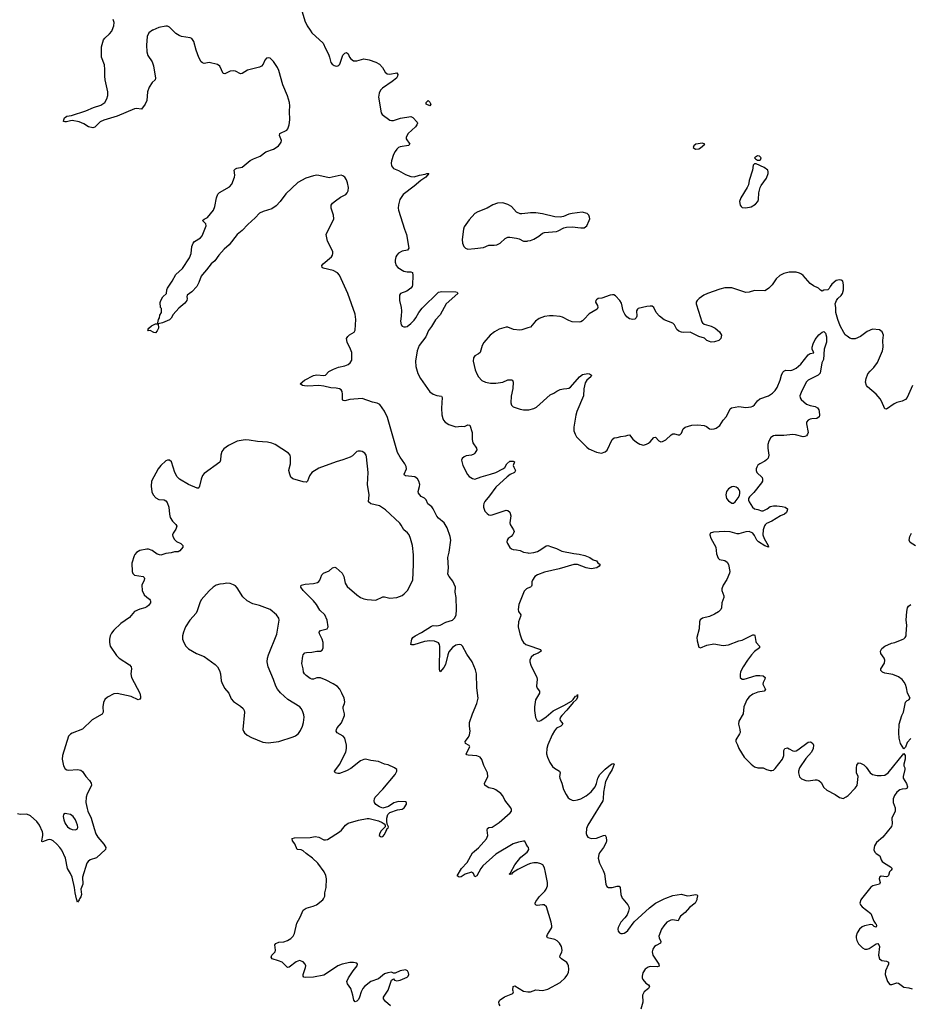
# Model space of a CAD drawing. Header units: inches. Extents: x 1550860 to 1685816, y 509127 to 640511.
# Tile 63 of 91: x 1624146 to 1634405, y 588786 to 600122. Entities that reach past the tile are written whole.
import ezdxf

# ---------------------------------------------------------------- set-up
doc = ezdxf.new("R2010")
doc.units = ezdxf.units.IN
doc.header["$MEASUREMENT"] = 0
for name, color, linetype in [('B6528', 7, 'Continuous'), ('B6529', 7, 'Continuous'), ('B6538', 7, 'Continuous'), ('B6539', 7, 'Continuous'), ('B6620', 7, 'Continuous')]:
    doc.layers.add(name, color=color, linetype=linetype)

msp = doc.modelspace()

# ---------------------------------------------------------------- linework, layer by layer
at = {"layer": 'B6528', "color": 6}
for points, elevation in [([(1624836, 590000), (1624830, 589990), (1624810, 589963), (1624801, 590000)], 600), ([(1628419, 588770), (1628358, 588818), (1628335, 588850), (1628336, 588870), (1628389, 588950), (1628430, 589063), (1628450, 589078), (1628465, 589065), (1628490, 589056), (1628530, 589064), (1628610, 589100), (1628621, 589110), (1628627, 589130), (1628624, 589150), (1628612, 589170), (1628590, 589182), (1628528, 589172), (1628470, 589144), (1628450, 589146), (1628430, 589157), (1628385, 589150), (1628350, 589137), (1628279, 589081), (1628190, 589050), (1628116, 588990), (1628100, 588970), (1628078, 588930), (1628062, 588870), (1628050, 588843), (1628030, 588821), (1628010, 588815), (1627993, 588833), (1627983, 588890), (1627960, 588970), (1627921, 589021), (1627916, 589050), (1627933, 589090), (1627988, 589172), (1628035, 589230), (1628036, 589250), (1628030, 589260), (1627990, 589268), (1627950, 589266), (1627861, 589250), (1627810, 589230), (1627670, 589132), (1627650, 589122), (1627530, 589099), (1627433, 589093), (1627419, 589099), (1627410, 589110), (1627411, 589130), (1627440, 589210), (1627441, 589230), (1627435, 589250), (1627410, 589275), (1627370, 589290), (1627350, 589284), (1627330, 589274), (1627250, 589213), (1627230, 589209), (1627169, 589270), (1627128, 589288), (1627053, 589310), (1627041, 589330), (1627051, 589350), (1627088, 589392), (1627094, 589410), (1627085, 589470), (1627095, 589485), (1627130, 589500), (1627190, 589507), (1627230, 589519), (1627270, 589544), (1627296, 589570), (1627310, 589600), (1627340, 589720), (1627378, 589790), (1627410, 589870), (1627447, 589893), (1627525, 589915), (1627563, 589930), (1627638, 589990), (1627644, 590000)], 600), ([(1629682, 588770), (1629670, 588787), (1629664, 588810), (1629672, 588830), (1629681, 588839), (1629730, 588872), (1629828, 588912), (1629836, 588930), (1629828, 588950), (1629832, 588990), (1629850, 588997), (1629950, 588938), (1630000, 588931)], 500)]:
    msp.add_lwpolyline(points, dxfattribs=dict(at, elevation=elevation))
at = {"layer": 'B6529', "color": 6}
for points, elevation in [([(1625675, 600000), (1625634, 599970), (1625616, 599930), (1625607, 599827), (1625611, 599750), (1625623, 599710), (1625670, 599636), (1625688, 599590), (1625711, 599449), (1625707, 599430), (1625670, 599397), (1625636, 599344), (1625620, 599290), (1625612, 599190), (1625592, 599150), (1625550, 599090), (1625490, 599101), (1625470, 599097), (1625268, 599010), (1625114, 598966), (1625074, 598946), (1625010, 598886), (1624990, 598877), (1624939, 598890), (1624884, 598924), (1624830, 598947), (1624750, 598960), (1624730, 598959), (1624685, 598945), (1624665, 598945), (1624652, 598950), (1624653, 598970), (1624663, 598990), (1624687, 599010), (1624741, 599019), (1624909, 599071), (1624995, 599110), (1625082, 599138), (1625125, 599170), (1625149, 599210), (1625160, 599250), (1625160, 599290), (1625130, 599430), (1625126, 599470), (1625128, 599550), (1625123, 599603), (1625089, 599690), (1625088, 599810), (1625112, 599890), (1625128, 599910), (1625182, 599958), (1625206, 599990), (1625210, 600000)], 500), ([(1630000, 590600), (1629979, 590630), (1629964, 590664), (1629950, 590666), (1629890, 590654), (1629830, 590634), (1629630, 590515), (1629480, 590380), (1629457, 590350), (1629410, 590267), (1629390, 590252), (1629374, 590294), (1629350, 590307), (1629277, 590283), (1629230, 590254), (1629209, 590250), (1629187, 590267), (1629235, 590350), (1629301, 590419), (1629361, 590530), (1629432, 590588), (1629522, 590690), (1629539, 590730), (1629530, 590790), (1629534, 590810), (1629550, 590820), (1629590, 590825), (1629670, 590879), (1629796, 590990), (1629811, 591010), (1629812, 591030), (1629804, 591050), (1629735, 591135), (1629710, 591188), (1629690, 591212), (1629630, 591256), (1629606, 591266), (1629550, 591279), (1629529, 591290), (1629505, 591310), (1629502, 591330), (1629537, 591410), (1629535, 591450), (1629494, 591534), (1629470, 591603), (1629452, 591630), (1629410, 591646), (1629313, 591653), (1629298, 591658), (1629290, 591670), (1629333, 591750), (1629324, 591764), (1629280, 591790), (1629277, 591810), (1629317, 591863), (1629329, 591890), (1629334, 591930), (1629326, 591990), (1629328, 592030), (1629360, 592130), (1629413, 592250), (1629426, 592310), (1629411, 592429), (1629407, 592590), (1629396, 592636), (1629358, 592730), (1629297, 592817), (1629248, 592908), (1629230, 592923), (1629210, 592929), (1629170, 592922), (1629130, 592893), (1629090, 592844), (1629077, 592810), (1629050, 592700), (1629030, 592662), (1628990, 592612), (1628984, 592624), (1628983, 592643), (1628987, 592907), (1628982, 592930), (1628970, 592946), (1628926, 592966), (1628870, 592971), (1628810, 592962), (1628686, 592926), (1628664, 592924), (1628653, 592930), (1628664, 592990), (1628674, 593010), (1628700, 593030), (1628775, 593065), (1628890, 593141), (1628910, 593146), (1628950, 593144), (1628990, 593150), (1629056, 593184), (1629130, 593209), (1629155, 593230), (1629174, 593266), (1629179, 593330), (1629172, 593470), (1629162, 593530), (1629166, 593590), (1629137, 593657), (1629092, 593710), (1629077, 593737), (1629084, 593810), (1629078, 593930), (1629093, 593990), (1629112, 594130), (1629106, 594170), (1629071, 594270), (1629036, 594330), (1628970, 594383), (1628950, 594407), (1628909, 594489), (1628892, 594512), (1628848, 594548), (1628830, 594594), (1628810, 594614), (1628770, 594631), (1628739, 594670), (1628735, 594690), (1628752, 594748), (1628754, 594770), (1628745, 594810), (1628730, 594837), (1628698, 594858), (1628589, 594869), (1628578, 594878), (1628574, 594890), (1628602, 594950), (1628599, 594979), (1628583, 595010), (1628527, 595087), (1628499, 595139), (1628383, 595543), (1628350, 595613), (1628295, 595690), (1628265, 595705), (1628210, 595719), (1628090, 595761), (1627950, 595750), (1627890, 595735), (1627876, 595736), (1627870, 595739), (1627863, 595750), (1627866, 595810), (1627861, 595841), (1627850, 595859), (1627830, 595872), (1627790, 595880), (1627730, 595883), (1627650, 595904), (1627590, 595911), (1627464, 595904), (1627426, 595906), (1627404, 595910), (1627377, 595930), (1627427, 595973), (1627530, 596027), (1627570, 596034), (1627650, 596025), (1627670, 596030), (1627707, 596070), (1627762, 596098), (1627819, 596121), (1627890, 596138), (1627928, 596152), (1627953, 596170), (1627970, 596201), (1627970, 596290), (1627956, 596330), (1627917, 596410), (1627911, 596450), (1627924, 596476), (1627946, 596494), (1627997, 596523), (1628012, 596548), (1628019, 596670), (1628010, 596731), (1627925, 596970), (1627830, 597182), (1627808, 597208), (1627756, 597236), (1627642, 597262), (1627629, 597270), (1627627, 597290), (1627642, 597310), (1627736, 597390), (1627748, 597410), (1627753, 597430), (1627753, 597450), (1627745, 597470), (1627693, 597573), (1627678, 597650), (1627763, 597830), (1627761, 597870), (1627732, 597950), (1627733, 597987), (1627750, 598010), (1627783, 598037), (1627842, 598078), (1627902, 598110), (1627920, 598130), (1627929, 598151), (1627932, 598188), (1627923, 598243), (1627910, 598278), (1627890, 598307), (1627870, 598326), (1627850, 598332), (1627710, 598300), (1627590, 598328), (1627570, 598330), (1627530, 598323), (1627442, 598298), (1627351, 598249), (1627210, 598116), (1627148, 598030), (1627100, 597980), (1627050, 597945), (1626950, 597914), (1626910, 597893), (1626860, 597840), (1626775, 597765), (1626710, 597694), (1626652, 597648), (1626560, 597530), (1626502, 597478), (1626438, 597410), (1626393, 597347), (1626350, 597310), (1626299, 597241), (1626250, 597190), (1626237, 597170), (1626210, 597096), (1626186, 597050), (1626130, 596990), (1626075, 596950), (1626071, 596930), (1626076, 596910), (1626073, 596890), (1626050, 596857), (1625980, 596800), (1625914, 596726), (1625890, 596686), (1625870, 596666), (1625790, 596632), (1625740, 596620), (1625738, 596630), (1625746, 596670), (1625756, 596690), (1625761, 596719), (1625778, 596750), (1625778, 596798), (1625766, 596810), (1625764, 596864), (1625770, 596890), (1625793, 596930), (1625837, 596970), (1625840, 597010), (1625848, 597030), (1625904, 597110), (1625946, 597190), (1626022, 597258), (1626101, 597379), (1626122, 597430), (1626129, 597510), (1626143, 597550), (1626160, 597570), (1626230, 597610), (1626247, 597633), (1626293, 597750), (1626290, 597771), (1626251, 597810), (1626270, 597827), (1626310, 597845), (1626378, 597930), (1626395, 597970), (1626412, 598070), (1626427, 598113), (1626447, 598133), (1626561, 598199), (1626590, 598230), (1626622, 598310), (1626625, 598330), (1626617, 598390), (1626630, 598405), (1626647, 598413), (1626710, 598424), (1626801, 598499), (1626841, 598519), (1626917, 598550), (1626980, 598600), (1627070, 598631), (1627090, 598642), (1627126, 598670), (1627144, 598690), (1627156, 598710), (1627160, 598730), (1627140, 598790), (1627144, 598810), (1627222, 598850), (1627234, 598866), (1627250, 598910), (1627259, 598970), (1627253, 599070), (1627257, 599130), (1627254, 599170), (1627230, 599244), (1627177, 599370), (1627130, 599537), (1627117, 599570), (1627070, 599641), (1627030, 599677), (1627010, 599683), (1626990, 599678), (1626970, 599655), (1626949, 599611), (1626930, 599586), (1626910, 599577), (1626770, 599541), (1626710, 599503), (1626690, 599500), (1626630, 599530), (1626610, 599533), (1626570, 599529), (1626510, 599498), (1626490, 599504), (1626450, 599585), (1626426, 599606), (1626330, 599627), (1626270, 599618), (1626250, 599624), (1626237, 599637), (1626210, 599685), (1626178, 599770), (1626152, 599870), (1626130, 599904), (1626110, 599914), (1626010, 599930), (1625981, 599941), (1625944, 599964), (1625907, 600000)], 500), ([(1627493, 600000), (1627513, 599970), (1627643, 599850), (1627668, 599790), (1627703, 599723), (1627716, 599690), (1627730, 599630), (1627744, 599610), (1627770, 599593), (1627790, 599587), (1627810, 599589), (1627822, 599598), (1627832, 599610), (1627868, 599712), (1627890, 599736), (1627910, 599744), (1627928, 599728), (1627945, 599690), (1627961, 599670), (1627990, 599648), (1628030, 599649), (1628110, 599671), (1628170, 599659), (1628250, 599633), (1628289, 599609), (1628325, 599570), (1628357, 599517), (1628378, 599498), (1628410, 599495), (1628490, 599510), (1628502, 599490), (1628499, 599470), (1628485, 599450), (1628437, 599410), (1628326, 599334), (1628304, 599310), (1628285, 599275), (1628280, 599230), (1628309, 599049), (1628321, 599030), (1628410, 598966), (1628430, 598961), (1628450, 598963), (1628532, 598988), (1628650, 599006), (1628676, 598996), (1628723, 598943), (1628727, 598930), (1628721, 598910), (1628705, 598890), (1628619, 598810), (1628598, 598770), (1628599, 598750), (1628640, 598690), (1628636, 598684), (1628625, 598675), (1628530, 598659), (1628510, 598650), (1628490, 598633), (1628470, 598606), (1628453, 598570), (1628430, 598497), (1628426, 598470), (1628430, 598440), (1628450, 598409), (1628510, 598384), (1628590, 598339), (1628650, 598316), (1628690, 598314), (1628750, 598333), (1628817, 598343), (1628834, 598350), (1628858, 598350), (1628826, 598310), (1628768, 598272), (1628690, 598206), (1628564, 598110), (1628526, 598050), (1628509, 597990), (1628506, 597950), (1628510, 597930), (1628577, 597710), (1628602, 597650), (1628629, 597491), (1628612, 597468), (1628550, 597455), (1628510, 597434), (1628490, 597411), (1628479, 597390), (1628470, 597353), (1628470, 597330), (1628483, 597290), (1628500, 597270), (1628570, 597225), (1628610, 597219), (1628650, 597219), (1628670, 597210), (1628676, 597176), (1628671, 597070), (1628666, 597050), (1628653, 597030), (1628605, 596995), (1628531, 596970), (1628521, 596950), (1628520, 596890), (1628539, 596810), (1628543, 596770), (1628541, 596710), (1628532, 596650), (1628540, 596610), (1628553, 596593), (1628570, 596587), (1628590, 596586), (1628610, 596591), (1628650, 596624), (1628690, 596663), (1628710, 596689), (1628742, 596750), (1628781, 596799), (1628970, 596986), (1629007, 596993), (1629170, 596990), (1629184, 596984), (1629192, 596970), (1629057, 596850), (1628990, 596725), (1628935, 596665), (1628890, 596590), (1628856, 596544), (1628823, 596470), (1628746, 596370), (1628725, 596310), (1628705, 596190), (1628709, 596130), (1628732, 596050), (1628761, 595990), (1628870, 595839), (1628910, 595810), (1628950, 595795), (1629006, 595786), (1629014, 595774), (1629005, 595650), (1629009, 595571), (1629019, 595530), (1629029, 595510), (1629046, 595490), (1629090, 595462), (1629170, 595435), (1629230, 595443), (1629270, 595440), (1629310, 595456), (1629333, 595453), (1629358, 595370), (1629359, 595290), (1629366, 595250), (1629408, 595190), (1629412, 595170), (1629390, 595130), (1629379, 595121), (1629351, 595109), (1629290, 595099), (1629266, 595090), (1629242, 595070), (1629235, 595050), (1629250, 594989), (1629305, 594885), (1629322, 594862), (1629360, 594840), (1629390, 594832), (1629460, 594860), (1629570, 594888), (1629632, 594910), (1629713, 594950), (1629733, 594967), (1629756, 595010), (1629790, 595038), (1629830, 595041), (1629844, 595030), (1629832, 594990), (1629837, 594970), (1629859, 594930), (1629844, 594910), (1629796, 594884), (1629762, 594858), (1629630, 594741), (1629559, 594641), (1629504, 594576), (1629492, 594550), (1629488, 594530), (1629489, 594509), (1629505, 594465), (1629530, 594435), (1629550, 594422), (1629570, 594419), (1629590, 594422), (1629750, 594474), (1629770, 594472), (1629791, 594451), (1629805, 594410), (1629791, 594331), (1629794, 594310), (1629836, 594250), (1629841, 594230), (1629836, 594210), (1629827, 594193), (1629808, 594172), (1629772, 594148), (1629760, 594130), (1629759, 594110), (1629764, 594090), (1629790, 594047), (1629810, 594031), (1629830, 594024), (1629870, 594020), (1629910, 594009), (1629951, 593990), (1630000, 593982)], 500), ([(1630000, 597895), (1629930, 597885), (1629910, 597887), (1629870, 597905), (1629811, 597970), (1629770, 597995), (1629710, 598013), (1629650, 598008), (1629596, 597990), (1629529, 597951), (1629425, 597910), (1629390, 597890), (1629323, 597817), (1629264, 597736), (1629257, 597710), (1629242, 597590), (1629246, 597550), (1629263, 597510), (1629282, 597490), (1629310, 597481), (1629390, 597488), (1629490, 597500), (1629550, 597526), (1629610, 597525), (1629641, 597530), (1629681, 597550), (1629739, 597601), (1629770, 597617), (1629790, 597618), (1629870, 597607), (1629899, 597599), (1629950, 597573), (1629992, 597572), (1630000, 597574)], 600), ([(1630000, 596574), (1629930, 596552), (1629909, 596549), (1629835, 596555), (1629770, 596580), (1629750, 596581), (1629670, 596558), (1629616, 596530), (1629564, 596490), (1629493, 596407), (1629473, 596370), (1629451, 596289), (1629430, 596273), (1629389, 596251), (1629375, 596230), (1629370, 596190), (1629393, 596090), (1629410, 596043), (1629431, 596010), (1629470, 595968), (1629510, 595947), (1629570, 595936), (1629630, 595937), (1629710, 595950), (1629770, 595974), (1629810, 595976), (1629822, 595970), (1629831, 595950), (1629826, 595874), (1629809, 595789), (1629802, 595710), (1629810, 595684), (1629830, 595666), (1629910, 595639), (1629950, 595631), (1630000, 595632)], 600), ([(1627644, 590000), (1627660, 590030), (1627662, 590070), (1627676, 590130), (1627679, 590230), (1627672, 590270), (1627652, 590310), (1627581, 590410), (1627520, 590470), (1627444, 590524), (1627410, 590553), (1627390, 590563), (1627344, 590570), (1627314, 590634), (1627289, 590670), (1627286, 590694), (1627310, 590701), (1627490, 590705), (1627550, 590719), (1627590, 590711), (1627650, 590681), (1627670, 590680), (1627690, 590685), (1627830, 590771), (1627851, 590790), (1627899, 590850), (1627929, 590871), (1628050, 590906), (1628150, 590925), (1628170, 590925), (1628280, 590900), (1628321, 590881), (1628344, 590864), (1628354, 590850), (1628354, 590830), (1628310, 590782), (1628291, 590750), (1628287, 590730), (1628310, 590715), (1628330, 590719), (1628350, 590741), (1628363, 590777), (1628375, 590795), (1628375, 590805), (1628390, 590814), (1628395, 590830), (1628380, 590860), (1628374, 590894), (1628376, 590930), (1628387, 590973), (1628410, 590996), (1628496, 591024), (1628550, 591034), (1628574, 591050), (1628600, 591090), (1628601, 591110), (1628590, 591117), (1628510, 591120), (1628456, 591104), (1628396, 591064), (1628330, 591045), (1628290, 591059), (1628248, 591088), (1628233, 591110), (1628229, 591129), (1628232, 591150), (1628242, 591170), (1628330, 591262), (1628471, 591430), (1628490, 591470), (1628490, 591490), (1628465, 591510), (1628390, 591542), (1628350, 591552), (1628280, 591580), (1628192, 591592), (1628130, 591607), (1628110, 591605), (1628070, 591588), (1627959, 591501), (1627910, 591475), (1627830, 591445), (1627810, 591443), (1627780, 591450), (1627771, 591470), (1627834, 591550), (1627859, 591610), (1627902, 591690), (1627912, 591730), (1627909, 591770), (1627890, 591850), (1627872, 591872), (1627804, 591910), (1627792, 591930), (1627795, 591950), (1627804, 591970), (1627852, 592028), (1627888, 592110), (1627889, 592130), (1627872, 592190), (1627873, 592210), (1627889, 592250), (1627891, 592269), (1627884, 592310), (1627858, 592370), (1627833, 592413), (1627805, 592445), (1627757, 592477), (1627678, 592518), (1627610, 592544), (1627570, 592545), (1627530, 592529), (1627510, 592528), (1627490, 592536), (1627446, 592570), (1627427, 592590), (1627417, 592610), (1627413, 592650), (1627396, 592710), (1627406, 592794), (1627412, 592810), (1627429, 592831), (1627450, 592838), (1627510, 592839), (1627570, 592851), (1627610, 592850), (1627630, 592862), (1627641, 592890), (1627642, 592950), (1627632, 592990), (1627601, 593050), (1627595, 593070), (1627610, 593090), (1627687, 593110), (1627698, 593130), (1627686, 593210), (1627660, 593270), (1627604, 593324), (1627563, 593390), (1627532, 593430), (1627411, 593550), (1627386, 593590), (1627390, 593610), (1627436, 593624), (1627530, 593631), (1627576, 593644), (1627590, 593653), (1627604, 593670), (1627627, 593730), (1627645, 593750), (1627710, 593778), (1627750, 593810), (1627777, 593817), (1627790, 593813), (1627862, 593750), (1627880, 593710), (1627895, 593635), (1627918, 593598), (1628030, 593500), (1628070, 593471), (1628110, 593453), (1628150, 593445), (1628250, 593438), (1628330, 593476), (1628350, 593478), (1628410, 593462), (1628490, 593471), (1628550, 593493), (1628576, 593510), (1628615, 593550), (1628675, 593670), (1628683, 593850), (1628682, 593962), (1628670, 594070), (1628649, 594149), (1628631, 594190), (1628614, 594214), (1628570, 594250), (1628542, 594302), (1628525, 594325), (1628360, 594480), (1628290, 594525), (1628189, 594549), (1628165, 594570), (1628170, 594650), (1628153, 594770), (1628159, 594910), (1628142, 595090), (1628136, 595110), (1628121, 595130), (1628090, 595151), (1628070, 595156), (1628046, 595154), (1628030, 595149), (1627979, 595101), (1627954, 595086), (1627870, 595053), (1627790, 595033), (1627590, 594957), (1627510, 594909), (1627483, 594870), (1627463, 594810), (1627450, 594797), (1627444, 594796), (1627410, 594801), (1627294, 594834), (1627270, 594854), (1627256, 594890), (1627248, 594930), (1627250, 594950), (1627266, 595010), (1627267, 595087), (1627260, 595110), (1627244, 595130), (1627090, 595232), (1627050, 595248), (1626999, 595259), (1626885, 595265), (1626790, 595282), (1626743, 595283), (1626650, 595269), (1626550, 595220), (1626499, 595181), (1626476, 595150), (1626463, 595110), (1626460, 595050), (1626451, 595029), (1626270, 594899), (1626250, 594874), (1626235, 594830), (1626219, 594750), (1626210, 594732), (1626204, 594730), (1626190, 594728), (1626089, 594769), (1625986, 594830), (1625960, 594860), (1625933, 594910), (1625895, 595030), (1625870, 595050), (1625850, 595051), (1625830, 595042), (1625770, 594991), (1625741, 594950), (1625666, 594810), (1625660, 594750), (1625667, 594687), (1625682, 594650), (1625716, 594616), (1625750, 594599), (1625810, 594594), (1625830, 594584), (1625845, 594565), (1625864, 594510), (1625872, 594430), (1625881, 594390), (1625906, 594350), (1625946, 594310), (1625955, 594290), (1625945, 594255), (1625914, 594210), (1625908, 594190), (1625910, 594170), (1625930, 594136), (1625953, 594113), (1626003, 594090), (1626025, 594070), (1626026, 594050), (1625990, 594008), (1625970, 593996), (1625930, 593997), (1625890, 593984), (1625830, 593975), (1625770, 593957), (1625730, 593970), (1625670, 594012), (1625630, 594026), (1625610, 594026), (1625530, 594009), (1625493, 593987), (1625474, 593966), (1625464, 593950), (1625436, 593864), (1625440, 593770), (1625450, 593746), (1625470, 593727), (1625568, 593710), (1625579, 593699), (1625584, 593690), (1625579, 593670), (1625553, 593610), (1625556, 593550), (1625581, 593501), (1625610, 593472), (1625641, 593450), (1625650, 593438), (1625654, 593430), (1625651, 593410), (1625630, 593379), (1625610, 593361), (1625589, 593351), (1625530, 593337), (1625470, 593310), (1625410, 593239), (1625310, 593170), (1625230, 593094), (1625202, 593058), (1625188, 593030), (1625179, 592990), (1625179, 592950), (1625188, 592910), (1625261, 592801), (1625290, 592770), (1625410, 592693), (1625430, 592670), (1625433, 592650), (1625427, 592590), (1625434, 592550), (1625528, 592370), (1625538, 592330), (1625537, 592310), (1625530, 592299), (1625510, 592293), (1625429, 592329), (1625270, 592365), (1625230, 592362), (1625156, 592324), (1625126, 592294), (1625110, 592261), (1625102, 592210), (1625108, 592150), (1625094, 592126), (1624980, 592060), (1624870, 591955), (1624750, 591908), (1624730, 591896), (1624710, 591873), (1624638, 591650), (1624636, 591610), (1624642, 591570), (1624652, 591530), (1624670, 591498), (1624690, 591484), (1624710, 591481), (1624812, 591488), (1624850, 591483), (1624870, 591467), (1624907, 591410), (1624950, 591364), (1624970, 591332), (1624972, 591310), (1624967, 591290), (1624924, 591210), (1624913, 591170), (1624909, 591110), (1624922, 591042), (1624930, 591010), (1624971, 590931), (1625002, 590810), (1625023, 590750), (1625047, 590710), (1625116, 590630), (1625139, 590590), (1625133, 590567), (1625030, 590472), (1624959, 590450), (1624933, 590430), (1624920, 590410), (1624870, 590250), (1624874, 590170), (1624852, 590110), (1624856, 590050), (1624850, 590024), (1624836, 590000)], 600), ([(1630000, 593576), (1629985, 593570), (1629957, 593543), (1629895, 593390), (1629887, 593330), (1629893, 593310), (1629917, 593270), (1629916, 593250), (1629891, 593190), (1629887, 593130), (1629906, 593050), (1629930, 592984), (1629951, 592951), (1629975, 592930), (1630000, 592921)], 500), ([(1624801, 590000), (1624784, 590070), (1624776, 590130), (1624750, 590248), (1624732, 590292), (1624697, 590350), (1624672, 590470), (1624630, 590562), (1624610, 590590), (1624573, 590630), (1624530, 590669), (1624510, 590680), (1624490, 590684), (1624470, 590680), (1624410, 590655), (1624402, 590662), (1624399, 590670), (1624412, 590728), (1624412, 590752), (1624408, 590770), (1624373, 590850), (1624345, 590890), (1624270, 590956), (1624230, 590975), (1624150, 590973), (1624119, 590979)], 600), ([(1630000, 590395), (1629990, 590392), (1629883, 590337), (1629822, 590298), (1629810, 590285), (1629795, 590285), (1629790, 590275), (1629788, 590290), (1629799, 590301), (1629849, 590390), (1629919, 590481), (1629990, 590539), (1630000, 590549)], 500)]:
    msp.add_lwpolyline(points, dxfattribs=dict(at, elevation=elevation))
for points, elevation in [([(1628870, 599129), (1628830, 599150), (1628828, 599170), (1628850, 599190), (1628870, 599171), (1628882, 599150)], 500), ([(1625710, 596517), (1625690, 596521), (1625650, 596542), (1625630, 596538), (1625622, 596550), (1625635, 596570), (1625664, 596596), (1625710, 596621), (1625730, 596622), (1625740, 596620), (1625744, 596570), (1625730, 596539)], 500), ([(1626533, 593633), (1626494, 593626), (1626450, 593625), (1626410, 593613), (1626375, 593590), (1626330, 593547), (1626238, 593442), (1626220, 593410), (1626190, 593316), (1626177, 593290), (1626105, 593210), (1626056, 593130), (1626032, 593070), (1626022, 593030), (1626022, 592990), (1626035, 592950), (1626058, 592910), (1626090, 592878), (1626183, 592823), (1626270, 592789), (1626398, 592698), (1626426, 592670), (1626447, 592630), (1626459, 592590), (1626466, 592510), (1626473, 592490), (1626507, 592427), (1626554, 592370), (1626583, 592303), (1626610, 592272), (1626690, 592218), (1626721, 592190), (1626732, 592170), (1626734, 592150), (1626717, 591950), (1626723, 591930), (1626736, 591910), (1626766, 591886), (1626817, 591857), (1626945, 591805), (1627010, 591798), (1627130, 591810), (1627296, 591864), (1627322, 591878), (1627356, 591904), (1627382, 591938), (1627405, 591990), (1627415, 592030), (1627422, 592090), (1627418, 592118), (1627404, 592164), (1627390, 592190), (1627374, 592210), (1627236, 592296), (1627152, 592372), (1627114, 592414), (1627095, 592450), (1627070, 592524), (1627007, 592670), (1626996, 592730), (1627000, 592770), (1627012, 592810), (1627109, 593049), (1627133, 593210), (1627130, 593232), (1627106, 593270), (1627031, 593331), (1626910, 593377), (1626830, 593398), (1626768, 593430), (1626716, 593476), (1626650, 593582), (1626630, 593604), (1626610, 593616), (1626570, 593631)], 700), ([(1624670, 590982), (1624650, 590973), (1624645, 590950), (1624653, 590910), (1624670, 590868), (1624697, 590830), (1624722, 590810), (1624750, 590799), (1624790, 590796), (1624810, 590807), (1624814, 590826), (1624811, 590850), (1624790, 590910), (1624761, 590950), (1624730, 590970), (1624690, 590980)], 600)]:
    msp.add_lwpolyline(points, close=True, dxfattribs=dict(at, elevation=elevation))
at = {"layer": 'B6538', "color": 6}
for points, elevation in [([(1630000, 588931), (1630010, 588930), (1630030, 588931), (1630090, 588951), (1630170, 588947), (1630230, 588959), (1630370, 589036), (1630428, 589090), (1630450, 589119), (1630466, 589154), (1630472, 589190), (1630469, 589229), (1630461, 589250), (1630447, 589267), (1630386, 589310), (1630369, 589330), (1630370, 589350), (1630392, 589388), (1630395, 589410), (1630386, 589450), (1630364, 589490), (1630336, 589516), (1630310, 589532), (1630224, 589550), (1630220, 589570), (1630227, 589590), (1630266, 589650), (1630275, 589670), (1630277, 589690), (1630269, 589730), (1630213, 589910), (1630186, 589930), (1630170, 589932), (1630105, 589925), (1630086, 589930), (1630083, 589950), (1630091, 589970), (1630114, 590000)], 500), ([(1631095, 590000), (1631151, 589930), (1631162, 589910), (1631165, 589890), (1631160, 589860), (1631142, 589818), (1631118, 589782), (1631070, 589730), (1631040, 589670), (1631036, 589650), (1631040, 589630), (1631054, 589610), (1631070, 589602), (1631090, 589601), (1631110, 589605), (1631130, 589615), (1631150, 589634), (1631225, 589735), (1631402, 589898), (1631470, 589952), (1631569, 590000)], 500), ([(1631947, 590000), (1631945, 589990), (1631927, 589950), (1631860, 589900), (1631810, 589844), (1631759, 589801), (1631750, 589790), (1631732, 589748), (1631670, 589757), (1631647, 589753), (1631601, 589730), (1631564, 589690), (1631539, 589650), (1631509, 589570), (1631513, 589550), (1631532, 589510), (1631529, 589490), (1631476, 589464), (1631457, 589450), (1631440, 589420), (1631433, 589390), (1631440, 589350), (1631508, 589250), (1631514, 589226), (1631490, 589216), (1631410, 589220), (1631386, 589214), (1631350, 589190), (1631325, 589150), (1631315, 589110), (1631316, 589090), (1631324, 589070), (1631357, 589030), (1631389, 589009), (1631400, 588990), (1631391, 588970), (1631338, 588930), (1631320, 588890), (1631323, 588810), (1631300, 588730)], 500), ([(1633843, 590000), (1633835, 589990), (1633824, 589950), (1633832, 589930), (1633850, 589910), (1633952, 589832), (1633984, 589744), (1633999, 589719), (1634010, 589710), (1634017, 589690), (1634010, 589676), (1633990, 589683), (1633970, 589702), (1633950, 589705), (1633878, 589690), (1633850, 589677), (1633818, 589650), (1633792, 589610), (1633781, 589570), (1633782, 589550), (1633790, 589520), (1633810, 589483), (1633856, 589436), (1633882, 589422), (1633910, 589421), (1633930, 589428), (1634010, 589481), (1634030, 589485), (1634044, 589470), (1634050, 589450), (1634039, 589350), (1634051, 589311), (1634078, 589290), (1634130, 589281), (1634152, 589270), (1634153, 589250), (1634120, 589170), (1634115, 589130), (1634141, 589050), (1634170, 589015), (1634193, 589013), (1634250, 589033), (1634270, 589028), (1634330, 588982), (1634390, 588976), (1634425, 588965)], 600)]:
    msp.add_lwpolyline(points, dxfattribs=dict(at, elevation=elevation))
at = {"layer": 'B6539', "color": 6, "elevation": 600}
for points in [[(1632010, 598699), (1631934, 598690), (1631912, 598670), (1631905, 598650), (1631931, 598631), (1631970, 598636), (1631990, 598647), (1632038, 598690)], [(1632645, 598555), (1632620, 598540), (1632612, 598530), (1632620, 598520), (1632645, 598505), (1632670, 598506), (1632678, 598510), (1632688, 598530), (1632666, 598550)], [(1632610, 598462), (1632595, 598445), (1632588, 598390), (1632548, 598270), (1632540, 598220), (1632527, 598190), (1632452, 598070), (1632438, 598030), (1632446, 597986), (1632455, 597970), (1632470, 597959), (1632510, 597955), (1632570, 597969), (1632623, 597997), (1632649, 598030), (1632658, 598050), (1632662, 598130), (1632676, 598190), (1632687, 598213), (1632750, 598299), (1632769, 598350), (1632769, 598370), (1632763, 598390), (1632720, 598420), (1632630, 598461)], [(1632370, 594747), (1632350, 594745), (1632310, 594720), (1632288, 594690), (1632279, 594650), (1632288, 594610), (1632310, 594581), (1632350, 594557), (1632370, 594557), (1632387, 594570), (1632423, 594617), (1632436, 594644), (1632442, 594670), (1632441, 594690), (1632434, 594710), (1632423, 594723), (1632399, 594739)]]:
    msp.add_lwpolyline(points, close=True, dxfattribs=at)
at = {"layer": 'B6539', "color": 6}
for points, elevation in [([(1630000, 597574), (1630030, 597579), (1630070, 597596), (1630125, 597630), (1630170, 597665), (1630190, 597673), (1630330, 597684), (1630350, 597690), (1630415, 597725), (1630446, 597734), (1630510, 597738), (1630610, 597724), (1630650, 597727), (1630677, 597750), (1630707, 597810), (1630712, 597830), (1630709, 597850), (1630701, 597870), (1630682, 597890), (1630624, 597904), (1630510, 597892), (1630470, 597882), (1630410, 597855), (1630372, 597848), (1630310, 597853), (1630170, 597887), (1630090, 597899), (1630030, 597900), (1630000, 597895)], 600), ([(1634430, 595911), (1634367, 595773), (1634350, 595750), (1634311, 595730), (1634250, 595714), (1634219, 595701), (1634130, 595637), (1634110, 595641), (1634075, 595730), (1634057, 595757), (1634010, 595812), (1633913, 595893), (1633901, 595910), (1633890, 595950), (1633897, 595990), (1633917, 596043), (1633943, 596077), (1633984, 596116), (1634026, 596174), (1634086, 596310), (1634094, 596350), (1634088, 596430), (1634095, 596490), (1634079, 596530), (1634050, 596552), (1633970, 596558), (1633910, 596532), (1633830, 596475), (1633770, 596449), (1633750, 596446), (1633730, 596449), (1633710, 596456), (1633677, 596477), (1633655, 596495), (1633639, 596519), (1633598, 596598), (1633569, 596670), (1633549, 596750), (1633547, 596810), (1633539, 596850), (1633554, 596890), (1633569, 596911), (1633610, 596947), (1633625, 596970), (1633634, 597010), (1633635, 597070), (1633626, 597110), (1633610, 597122), (1633590, 597127), (1633550, 597121), (1633503, 597077), (1633482, 597050), (1633470, 597026), (1633454, 597010), (1633410, 597008), (1633390, 596998), (1633370, 597008), (1633348, 597030), (1633290, 597057), (1633250, 597085), (1633170, 597176), (1633151, 597191), (1633130, 597204), (1633090, 597215), (1633010, 597215), (1632950, 597199), (1632904, 597176), (1632861, 597139), (1632812, 597070), (1632776, 597030), (1632750, 597010), (1632730, 597002), (1632610, 597004), (1632550, 596986), (1632510, 596982), (1632350, 597036), (1632270, 597034), (1632210, 597021), (1632070, 596970), (1632026, 596950), (1631972, 596910), (1631950, 596889), (1631940, 596870), (1631937, 596850), (1631967, 596767), (1632003, 596643), (1632011, 596631), (1632030, 596617), (1632110, 596594), (1632156, 596570), (1632207, 596530), (1632231, 596490), (1632221, 596450), (1632201, 596430), (1632150, 596412), (1632110, 596410), (1632090, 596415), (1632063, 596430), (1632034, 596454), (1631970, 596473), (1631870, 596523), (1631790, 596521), (1631770, 596524), (1631737, 596537), (1631716, 596556), (1631690, 596610), (1631670, 596627), (1631570, 596668), (1631516, 596710), (1631478, 596750), (1631450, 596810), (1631430, 596822), (1631410, 596825), (1631370, 596821), (1631270, 596796), (1631262, 596790), (1631252, 596770), (1631256, 596710), (1631248, 596690), (1631230, 596674), (1631210, 596670), (1631170, 596677), (1631139, 596699), (1631115, 596730), (1631099, 596770), (1631077, 596857), (1631060, 596890), (1631010, 596942), (1630990, 596953), (1630974, 596954), (1630946, 596950), (1630850, 596916), (1630810, 596910), (1630790, 596898), (1630782, 596890), (1630779, 596870), (1630802, 596830), (1630804, 596810), (1630797, 596790), (1630705, 596735), (1630650, 596674), (1630630, 596655), (1630610, 596644), (1630590, 596640), (1630510, 596645), (1630470, 596658), (1630397, 596697), (1630370, 596705), (1630290, 596713), (1630248, 596712), (1630190, 596704), (1630130, 596682), (1630086, 596650), (1630030, 596583), (1630000, 596574)], 600), ([(1630000, 595632), (1630010, 595632), (1630070, 595645), (1630098, 595662), (1630258, 595802), (1630299, 595821), (1630334, 595846), (1630370, 595865), (1630410, 595873), (1630450, 595875), (1630470, 595880), (1630490, 595892), (1630595, 596010), (1630630, 596037), (1630690, 596047), (1630710, 596044), (1630731, 596031), (1630724, 596010), (1630678, 595970), (1630660, 595940), (1630646, 595870), (1630641, 595790), (1630565, 595610), (1630554, 595570), (1630531, 595430), (1630531, 595390), (1630543, 595350), (1630561, 595321), (1630680, 595200), (1630703, 595183), (1630790, 595141), (1630848, 595132), (1630890, 595145), (1630914, 595166), (1630969, 595290), (1630992, 595308), (1631030, 595311), (1631070, 595325), (1631129, 595331), (1631150, 595340), (1631170, 595341), (1631210, 595292), (1631250, 595258), (1631290, 595233), (1631330, 595224), (1631367, 595233), (1631390, 595245), (1631410, 595262), (1631450, 595313), (1631470, 595314), (1631510, 595273), (1631530, 595263), (1631550, 595264), (1631590, 595283), (1631650, 595342), (1631670, 595353), (1631690, 595354), (1631730, 595341), (1631750, 595341), (1631770, 595362), (1631790, 595410), (1631810, 595430), (1631890, 595455), (1631958, 595458), (1632030, 595451), (1632058, 595438), (1632090, 595413), (1632110, 595407), (1632145, 595410), (1632170, 595419), (1632211, 595450), (1632250, 595512), (1632286, 595554), (1632330, 595641), (1632346, 595654), (1632430, 595668), (1632510, 595656), (1632570, 595665), (1632590, 595673), (1632610, 595688), (1632645, 595735), (1632670, 595758), (1632770, 595790), (1632817, 595823), (1632850, 595854), (1632870, 595887), (1632907, 595970), (1632920, 596030), (1632937, 596063), (1632950, 596076), (1632970, 596086), (1633030, 596084), (1633050, 596089), (1633090, 596111), (1633144, 596156), (1633230, 596264), (1633250, 596280), (1633292, 596288), (1633276, 596330), (1633275, 596350), (1633285, 596390), (1633310, 596439), (1633350, 596495), (1633390, 596525), (1633410, 596531), (1633430, 596512), (1633439, 596470), (1633441, 596410), (1633413, 596330), (1633407, 596210), (1633387, 596170), (1633366, 596054), (1633345, 596030), (1633230, 595970), (1633207, 595950), (1633146, 595830), (1633133, 595790), (1633136, 595770), (1633146, 595750), (1633210, 595697), (1633250, 595681), (1633309, 595669), (1633335, 595655), (1633351, 595631), (1633357, 595610), (1633360, 595570), (1633354, 595550), (1633329, 595531), (1633270, 595526), (1633250, 595521), (1633228, 595510), (1633210, 595490), (1633209, 595470), (1633229, 595370), (1633222, 595350), (1633210, 595332), (1633190, 595323), (1633170, 595321), (1633083, 595344), (1633050, 595347), (1632950, 595334), (1632850, 595335), (1632830, 595330), (1632800, 595310), (1632776, 595270), (1632765, 595230), (1632764, 595190), (1632775, 595110), (1632766, 595074), (1632750, 595055), (1632730, 595040), (1632671, 595010), (1632650, 594992), (1632636, 594970), (1632630, 594950), (1632630, 594930), (1632638, 594910), (1632697, 594850), (1632704, 594830), (1632703, 594810), (1632692, 594788), (1632601, 594679), (1632553, 594630), (1632543, 594610), (1632541, 594590), (1632550, 594570), (1632588, 594510), (1632610, 594489), (1632650, 594483), (1632690, 594468), (1632710, 594468), (1632755, 594490), (1632790, 594516), (1632830, 594526), (1632866, 594526), (1632930, 594519), (1632965, 594510), (1632990, 594490), (1632988, 594470), (1632978, 594450), (1632954, 594430), (1632910, 594410), (1632810, 594350), (1632750, 594320), (1632733, 594307), (1632725, 594295), (1632710, 594250), (1632705, 594190), (1632721, 594150), (1632768, 594070), (1632771, 594049), (1632730, 594063), (1632656, 594110), (1632639, 594130), (1632610, 594185), (1632591, 594210), (1632550, 594228), (1632510, 594225), (1632430, 594202), (1632410, 594203), (1632330, 594225), (1632270, 594230), (1632137, 594223), (1632098, 594210), (1632094, 594190), (1632109, 594151), (1632165, 594050), (1632173, 593973), (1632190, 593923), (1632207, 593907), (1632270, 593896), (1632296, 593876), (1632312, 593850), (1632325, 593770), (1632321, 593750), (1632290, 593677), (1632249, 593610), (1632233, 593570), (1632234, 593550), (1632256, 593490), (1632256, 593470), (1632235, 593410), (1632229, 593351), (1632221, 593330), (1632197, 593303), (1632150, 593276), (1632090, 593251), (1632010, 593233), (1631986, 593214), (1631978, 593190), (1631974, 593110), (1631945, 593010), (1631951, 592970), (1631970, 592898), (1631990, 592891), (1632061, 592919), (1632142, 592938), (1632250, 592918), (1632310, 592926), (1632430, 592970), (1632470, 592980), (1632590, 593041), (1632610, 593039), (1632614, 593034), (1632624, 592964), (1632630, 592950), (1632669, 592910), (1632669, 592890), (1632610, 592848), (1632574, 592810), (1632531, 592750), (1632480, 592670), (1632450, 592612), (1632444, 592584), (1632444, 592550), (1632467, 592530), (1632490, 592529), (1632629, 592570), (1632670, 592573), (1632710, 592567), (1632735, 592550), (1632731, 592530), (1632709, 592490), (1632706, 592470), (1632736, 592410), (1632723, 592390), (1632650, 592380), (1632590, 592357), (1632550, 592325), (1632522, 592290), (1632488, 592210), (1632480, 592130), (1632430, 592046), (1632426, 592010), (1632442, 591950), (1632444, 591916), (1632439, 591901), (1632396, 591830), (1632397, 591810), (1632415, 591775), (1632428, 591730), (1632490, 591633), (1632572, 591552), (1632610, 591521), (1632650, 591508), (1632710, 591507), (1632750, 591488), (1632790, 591477), (1632810, 591477), (1632830, 591483), (1632850, 591501), (1632933, 591610), (1632949, 591650), (1632948, 591710), (1632959, 591730), (1632990, 591737), (1633010, 591729), (1633050, 591704), (1633070, 591699), (1633090, 591705), (1633110, 591717), (1633230, 591804), (1633250, 591808), (1633264, 591804), (1633281, 591790), (1633290, 591770), (1633286, 591730), (1633265, 591690), (1633203, 591617), (1633128, 591510), (1633118, 591470), (1633118, 591450), (1633130, 591404), (1633150, 591381), (1633201, 591361), (1633230, 591360), (1633310, 591372), (1633330, 591371), (1633350, 591364), (1633379, 591339), (1633410, 591284), (1633443, 591250), (1633541, 591201), (1633590, 591166), (1633630, 591155), (1633667, 591173), (1633689, 591191), (1633770, 591273), (1633793, 591307), (1633806, 591410), (1633787, 591450), (1633784, 591510), (1633790, 591541), (1633810, 591565), (1633830, 591562), (1633870, 591542), (1633896, 591516), (1633943, 591450), (1633970, 591433), (1634022, 591422), (1634070, 591421), (1634110, 591426), (1634150, 591450), (1634330, 591674), (1634345, 591650), (1634346, 591610), (1634331, 591550), (1634331, 591530), (1634341, 591510), (1634341, 591490), (1634322, 591410), (1634322, 591390), (1634360, 591330), (1634372, 591290), (1634370, 591278), (1634366, 591270), (1634355, 591265), (1634310, 591263), (1634285, 591255), (1634250, 591227), (1634224, 591190), (1634209, 591150), (1634207, 591110), (1634229, 591050), (1634232, 591030), (1634229, 591010), (1634192, 590930), (1634196, 590864), (1634190, 590835), (1634090, 590710), (1634016, 590650), (1633991, 590610), (1633987, 590590), (1633986, 590566), (1633997, 590537), (1634010, 590522), (1634055, 590495), (1634070, 590450), (1634082, 590430), (1634107, 590410), (1634177, 590370), (1634197, 590350), (1634186, 590330), (1634166, 590310), (1634152, 590268), (1634141, 590259), (1634130, 590255), (1634070, 590262), (1634049, 590251), (1634047, 590230), (1634059, 590190), (1634049, 590171), (1633975, 590150), (1633950, 590135), (1633843, 590000)], 600), ([(1634466, 594066), (1634402, 594102), (1634393, 594130), (1634399, 594170), (1634419, 594210)], 600), ([(1630000, 593982), (1630010, 593980), (1630070, 593988), (1630110, 593999), (1630150, 594022), (1630210, 594065), (1630230, 594069), (1630271, 594051), (1630330, 594032), (1630390, 594002), (1630530, 593975), (1630590, 593970), (1630655, 593955), (1630712, 593930), (1630750, 593904), (1630791, 593891), (1630806, 593870), (1630831, 593850), (1630820, 593830), (1630793, 593810), (1630730, 593798), (1630670, 593810), (1630570, 593850), (1630530, 593851), (1630360, 593800), (1630190, 593762), (1630110, 593730), (1630080, 593710), (1630052, 593670), (1630047, 593650), (1630047, 593610), (1630041, 593599), (1630030, 593590), (1630000, 593576)], 500), ([(1634410, 591848), (1634370, 591802), (1634350, 591746), (1634330, 591726), (1634293, 591790), (1634278, 591850), (1634272, 591910), (1634278, 592010), (1634307, 592110), (1634325, 592150), (1634350, 592265), (1634370, 592285), (1634389, 592291), (1634403, 592310), (1634373, 592370), (1634363, 592430), (1634349, 592469), (1634335, 592495), (1634310, 592524), (1634270, 592555), (1634203, 592583), (1634110, 592598), (1634085, 592610), (1634067, 592630), (1634067, 592650), (1634106, 592714), (1634111, 592750), (1634104, 592770), (1634065, 592825), (1634061, 592850), (1634077, 592883), (1634110, 592909), (1634190, 592943), (1634227, 592953), (1634310, 592986), (1634330, 592995), (1634347, 593010), (1634356, 593030), (1634359, 593050), (1634364, 593150), (1634357, 593210), (1634364, 593310), (1634374, 593350), (1634386, 593370), (1634410, 593390)], 600), ([(1630000, 592921), (1630145, 592870), (1630154, 592850), (1630120, 592830), (1630067, 592810), (1630037, 592783), (1630021, 592750), (1630021, 592730), (1630032, 592690), (1630104, 592550), (1630107, 592530), (1630098, 592450), (1630107, 592427), (1630133, 592390), (1630135, 592370), (1630089, 592290), (1630077, 592210), (1630076, 592170), (1630089, 592089), (1630106, 592050), (1630130, 592045), (1630150, 592054), (1630210, 592095), (1630290, 592165), (1630414, 592226), (1630503, 592277), (1630523, 592297), (1630550, 592335), (1630562, 592338), (1630572, 592352), (1630570, 592319), (1630555, 592290), (1630521, 592259), (1630450, 592173), (1630389, 592111), (1630376, 592090), (1630368, 592070), (1630372, 592052), (1630392, 592030), (1630402, 592010), (1630379, 591990), (1630330, 591964), (1630306, 591934), (1630281, 591890), (1630230, 591774), (1630218, 591730), (1630215, 591670), (1630224, 591630), (1630253, 591570), (1630284, 591524), (1630305, 591505), (1630364, 591470), (1630370, 591450), (1630363, 591410), (1630367, 591390), (1630391, 591331), (1630410, 591259), (1630440, 591200), (1630465, 591165), (1630486, 591146), (1630510, 591136), (1630530, 591133), (1630570, 591139), (1630610, 591153), (1630670, 591187), (1630730, 591233), (1630775, 591290), (1630790, 591330), (1630804, 591390), (1630830, 591430), (1630890, 591493), (1630950, 591543), (1630970, 591555), (1630990, 591557), (1630992, 591552), (1630972, 591490), (1630939, 591441), (1630892, 591350), (1630870, 591230), (1630868, 591150), (1630863, 591130), (1630723, 590897), (1630690, 590850), (1630675, 590810), (1630671, 590751), (1630677, 590730), (1630691, 590711), (1630730, 590695), (1630790, 590700), (1630870, 590730), (1630890, 590732), (1630903, 590710), (1630907, 590670), (1630900, 590650), (1630870, 590590), (1630824, 590530), (1630816, 590510), (1630811, 590470), (1630824, 590410), (1630868, 590328), (1630884, 590290), (1630899, 590170), (1630910, 590143), (1630930, 590130), (1630970, 590130), (1631027, 590147), (1631050, 590148), (1631061, 590130), (1631072, 590052), (1631087, 590010), (1631095, 590000)], 500), ([(1630000, 590549), (1630001, 590550), (1630010, 590570), (1630007, 590590), (1630000, 590600)], 500), ([(1630114, 590000), (1630130, 590022), (1630197, 590090), (1630211, 590110), (1630226, 590150), (1630226, 590190), (1630204, 590304), (1630190, 590356), (1630172, 590390), (1630150, 590405), (1630110, 590414), (1630070, 590414), (1630030, 590406), (1630000, 590395)], 500), ([(1631569, 590000), (1631590, 590010), (1631670, 590038), (1631770, 590054), (1631836, 590036), (1631870, 590037), (1631930, 590049), (1631948, 590048), (1631954, 590034), (1631947, 590000)], 500)]:
    msp.add_lwpolyline(points, dxfattribs=dict(at, elevation=elevation))
at = {"layer": 'B6620', "color": 6, "elevation": 500}
for points in [[(1627389, 600250), (1627432, 600110), (1627459, 600050), (1627493, 600000)], [(1625210, 600000), (1625230, 600050), (1625236, 600090), (1625222, 600122)], [(1625907, 600000), (1625870, 600035), (1625850, 600046), (1625829, 600049), (1625750, 600033), (1625678, 600002), (1625675, 600000)]]:
    msp.add_lwpolyline(points, dxfattribs=at)

doc.saveas('drawing.dxf')
